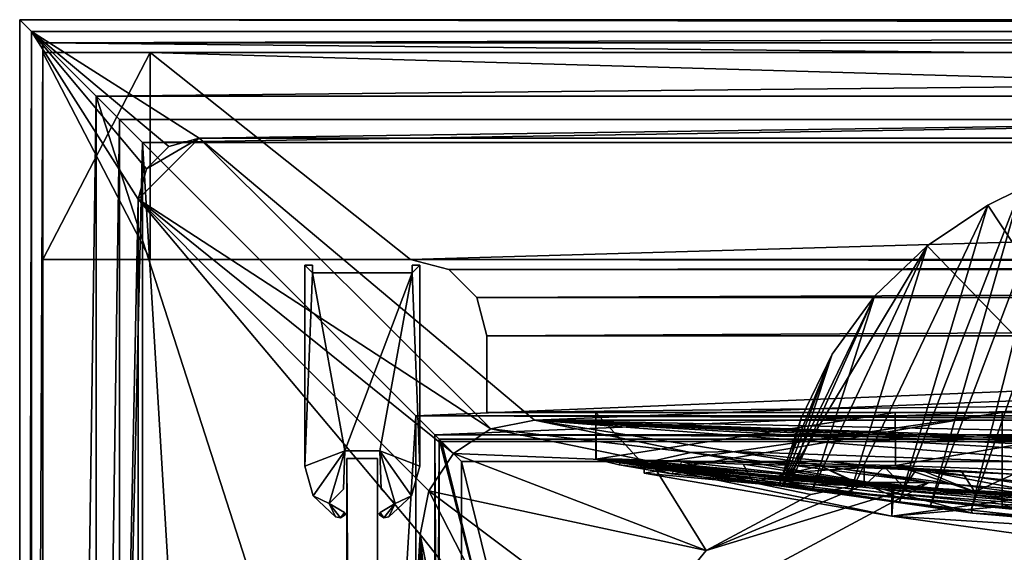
# Model space of a CAD drawing. Header units: metres. Extents: x -1004 to 0, y -708 to 0.
# Tile 9 of 123: x -1004 to -875, y -70 to 0. Entities that reach past the tile are written whole.
import ezdxf

# ---------------------------------------------------------------- set-up
doc = ezdxf.new("R2010")
doc.units = ezdxf.units.M

msp = doc.modelspace()

# ---------------------------------------------------------------- linework, layer by layer
at = {"layer": 'top'}
for points in [[(-1001.0271, -31.297201, 176.059692), (-1001.0271, -31.297201, 2050.059814), (-1001.0271, -4.297202, 176.059692)], [(-1001.0271, -31.297201, 2050.059814), (-1001.0271, -4.297202, 2050.059814), (-1001.0271, -4.297202, 176.059692)], [(-987.0271, -31.297201, 176.059692), (-1001.0271, -31.297201, 176.059692), (-987.0271, -4.297202, 176.059692)], [(-1001.0271, -31.297201, 176.059692), (-1001.0271, -4.297202, 176.059692), (-987.0271, -4.297202, 176.059692)], [(-1001.0271, -31.297201, 2050.059814), (-987.0271, -31.297201, 2050.059814), (-1001.0271, -4.297202, 2050.059814)], [(-987.0271, -31.297201, 2050.059814), (-987.0271, -4.297202, 2050.059814), (-1001.0271, -4.297202, 2050.059814)], [(-987.0271, -4.297202, 176.059692), (-1001.0271, -4.297202, 2050.059814), (-987.0271, -4.297202, 2050.059814)], [(-987.0271, -4.297202, 176.059692), (-1001.0271, -4.297202, 176.059692), (-1001.0271, -4.297202, 2050.059814)], [(-987.0271, -31.297201, 176.059692), (-987.0271, -4.297202, 176.059692), (-987.0271, -31.297201, 163.059692)], [(-987.0271, -4.297202, 176.059692), (-987.0271, -4.297202, 163.059692), (-987.0271, -31.297201, 163.059692)], [(-987.0271, -4.297202, 2063.059814), (-987.0271, -4.297202, 2050.059814), (-987.0271, -31.297201, 2063.059814)], [(-987.0271, -4.297202, 2050.059814), (-987.0271, -31.297201, 2050.059814), (-987.0271, -31.297201, 2063.059814)], [(-17.027203, -4.297202, 163.059692), (-987.0271, -4.297202, 163.059692), (-17.027203, -4.297202, 176.059937)], [(-987.0271, -4.297202, 163.059692), (-987.0271, -4.297202, 176.059692), (-17.027203, -4.297202, 176.059937)], [(-17.027203, -4.297202, 176.059937), (-987.0271, -4.297202, 176.059692), (-987.0271, -4.297202, 2050.059814)], [(-987.0271, -4.297202, 2063.059814), (-17.027203, -4.297202, 2063.059814), (-987.0271, -4.297202, 2050.059814)], [(-17.027203, -4.297202, 2063.059814), (-17.027203, -4.297202, 2050.059814), (-987.0271, -4.297202, 2050.059814)], [(-987.0271, -4.297202, 2050.059814), (-17.027203, -4.297202, 2050.059814), (-17.027203, -4.297202, 176.059937)], [(-17.027203, -4.297202, 2063.059814), (-987.0271, -4.297202, 2063.059814), (-51.027081, -31.297201, 2063.059814)], [(-51.027081, -31.297201, 2063.059814), (-987.0271, -4.297202, 2063.059814), (-953.0271, -31.297201, 2063.059814)], [(-987.0271, -4.297202, 2063.059814), (-987.0271, -31.297201, 2063.059814), (-953.0271, -31.297201, 2063.059814)], [(-17.027203, -4.297202, 163.059692), (-953.0271, -31.297201, 163.059692), (-987.0271, -4.297202, 163.059692)], [(-953.0271, -31.297201, 163.059692), (-987.0271, -31.297201, 163.059692), (-987.0271, -4.297202, 163.059692)], [(-51.027081, -31.297201, 163.059692), (-953.0271, -31.297201, 163.059692), (-17.027203, -4.297202, 163.059692)], [(-873.298157, -64.734299, 858.985352), (-864.172729, -18.963947, 943.752136), (-879.784119, -64.044891, 864.022827)], [(-864.172729, -18.963947, 943.752136), (-868.808777, -20.343151, 944.182068), (-879.784119, -64.044891, 864.022827)], [(-879.784119, -64.044891, 864.022827), (-868.808777, -20.343151, 944.182068), (-885.108215, -63.441006, 870.284302)], [(-868.808777, -20.343151, 944.182068), (-873.299805, -22.107401, 944.727966), (-885.108215, -63.441006, 870.284302)], [(-885.108215, -63.441006, 870.284302), (-873.299805, -22.107401, 944.727966), (-889.155212, -62.957569, 877.454773)], [(-873.299805, -22.107401, 944.727966), (-877.610962, -24.242296, 945.388367), (-889.155212, -62.957569, 877.454773)], [(-849.757874, -66.343216, 961.043457), (-877.610962, -24.242296, 945.388367), (-873.299805, -22.107401, 944.727966)], [(-889.155212, -62.957569, 877.454773), (-877.610962, -24.242296, 945.388367), (-895.69989, -62.13575, 892.583069)], [(-877.610962, -24.242296, 945.388367), (-885.561096, -29.551813, 947.043762), (-895.69989, -62.13575, 892.583069)], [(-885.561096, -29.551813, 947.043762), (-877.610962, -24.242296, 945.388367), (-849.757874, -66.343216, 961.043457)], [(-892.411011, -36.100262, 949.125122), (-885.561096, -29.551813, 947.043762), (-904.400757, -60.912323, 957.496704)], [(-904.400757, -60.912323, 957.496704), (-885.561096, -29.551813, 947.043762), (-849.757874, -66.343216, 961.043457)], [(-895.69989, -62.13575, 892.583069), (-885.561096, -29.551813, 947.043762), (-900.546814, -61.494358, 908.345032)], [(-885.561096, -29.551813, 947.043762), (-892.411011, -36.100262, 949.125122), (-900.546814, -61.494358, 908.345032)], [(-987.0271, -31.297201, 2050.059814), (-1001.0271, -31.297201, 2050.059814), (-987.0271, -31.297201, 176.059692)], [(-1001.0271, -31.297201, 2050.059814), (-1001.0271, -31.297201, 176.059692), (-987.0271, -31.297201, 176.059692)], [(-987.0271, -31.297201, 163.059692), (-953.0271, -31.297201, 163.059692), (-987.0271, -31.297201, 176.059692)], [(-953.0271, -31.297201, 163.059692), (-953.0271, -31.297201, 2063.059814), (-987.0271, -31.297201, 176.059692)], [(-987.0271, -31.297201, 176.059692), (-953.0271, -31.297201, 2063.059814), (-987.0271, -31.297201, 2050.059814)], [(-953.0271, -31.297201, 2063.059814), (-987.0271, -31.297201, 2063.059814), (-987.0271, -31.297201, 2050.059814)], [(-51.027081, -31.297201, 2063.059814), (-953.0271, -31.297201, 2063.059814), (-56.027115, -32.636967, 2063.059814)], [(-953.0271, -31.297201, 2063.059814), (-948.0271, -32.636948, 2063.059814), (-56.027115, -32.636967, 2063.059814)], [(-953.0271, -31.297201, 163.059692), (-51.027081, -31.297201, 163.059692), (-948.0271, -32.636948, 163.059692)], [(-948.0271, -32.636948, 163.059692), (-948.0271, -32.636948, 2063.059814), (-953.0271, -31.297201, 163.059692)], [(-948.0271, -32.636948, 2063.059814), (-953.0271, -31.297201, 2063.059814), (-953.0271, -31.297201, 163.059692)], [(-51.027081, -31.297201, 163.059692), (-56.027115, -32.636967, 163.059692), (-948.0271, -32.636948, 163.059692)], [(-56.027115, -32.636967, 2063.059814), (-948.0271, -32.636948, 2063.059814), (-944.366821, -36.297203, 2063.059814)], [(-948.0271, -32.636948, 163.059692), (-56.027115, -32.636967, 163.059692), (-944.366821, -36.297203, 163.059692)], [(-944.366821, -36.297203, 163.059692), (-944.366821, -36.297203, 2063.059814), (-948.0271, -32.636948, 163.059692)], [(-944.366821, -36.297203, 2063.059814), (-948.0271, -32.636948, 2063.059814), (-948.0271, -32.636948, 163.059692)], [(-56.027115, -32.636967, 2063.059814), (-944.366821, -36.297203, 2063.059814), (-59.687374, -36.297272, 2063.059814)], [(-56.027115, -32.636967, 163.059692), (-59.687374, -36.297272, 163.059692), (-944.366821, -36.297203, 163.059692)], [(-944.366821, -36.297203, 2063.059814), (-943.0271, -41.297203, 2063.059814), (-59.687374, -36.297272, 2063.059814)], [(-944.366821, -36.297203, 163.059692), (-59.687374, -36.297272, 163.059692), (-943.0271, -41.297203, 163.059692)], [(-943.0271, -41.297203, 163.059692), (-943.0271, -41.297203, 2063.059814), (-944.366821, -36.297203, 163.059692)], [(-943.0271, -41.297203, 2063.059814), (-944.366821, -36.297203, 2063.059814), (-944.366821, -36.297203, 163.059692)], [(-59.687374, -36.297272, 2063.059814), (-943.0271, -41.297203, 2063.059814), (-61.027081, -41.297325, 2063.059814)], [(-59.687374, -36.297272, 163.059692), (-61.027081, -41.297325, 163.059692), (-943.0271, -41.297203, 163.059692)], [(-897.944397, -43.676777, 951.597351), (-892.411011, -36.100262, 949.125122), (-904.400757, -60.912323, 957.496704)], [(-900.546814, -61.494358, 908.345032), (-892.411011, -36.100262, 949.125122), (-903.635315, -61.066071, 924.550842)], [(-892.411011, -36.100262, 949.125122), (-897.944397, -43.676777, 951.597351), (-903.635315, -61.066071, 924.550842)], [(-943.0271, -41.297203, 2063.059814), (-943.0271, -51.297203, 2063.059814), (-61.027081, -41.297325, 2063.059814)], [(-943.0271, -41.297203, 163.059692), (-61.027081, -41.297325, 163.059692), (-943.0271, -51.297203, 163.059692)], [(-943.0271, -51.297203, 2063.059814), (-943.0271, -41.297203, 2063.059814), (-943.0271, -51.297203, 163.059692)], [(-943.0271, -41.297203, 2063.059814), (-943.0271, -41.297203, 163.059692), (-943.0271, -51.297203, 163.059692)], [(-61.027081, -41.297325, 2063.059814), (-943.0271, -51.297203, 2063.059814), (-61.026958, -51.297203, 2063.059814)], [(-61.027081, -41.297325, 163.059692), (-61.026958, -51.297203, 163.059692), (-943.0271, -51.297203, 163.059692)], [(-903.635315, -61.066071, 924.550842), (-897.944397, -43.676777, 951.597351), (-904.925537, -60.870346, 941.002136)], [(-897.944397, -43.676777, 951.597351), (-901.984375, -52.037292, 954.410278), (-904.925537, -60.870346, 941.002136)], [(-904.400757, -60.912323, 957.496704), (-901.984375, -52.037292, 954.410278), (-897.944397, -43.676777, 951.597351)], [(-61.026958, -51.297203, 163.059692), (-726.290894, -51.297203, 197.247162), (-943.0271, -51.297203, 163.059692)], [(-726.290894, -51.297203, 197.247162), (-767.234558, -51.297203, 193.941605), (-943.0271, -51.297203, 163.059692)], [(-943.0271, -51.297203, 163.059692), (-767.234558, -51.297203, 193.941605), (-808.307739, -51.297203, 193.41275)], [(-769.87146, -51.297203, 2037.609009), (-507.81012, -51.297203, 2032.241211), (-943.0271, -51.297203, 2063.059814)], [(-507.81012, -51.297203, 2032.241211), (-454.791016, -51.297203, 2034.755859), (-943.0271, -51.297203, 2063.059814)], [(-943.0271, -51.297203, 2063.059814), (-454.791016, -51.297203, 2034.755859), (-61.026958, -51.297203, 2063.059814)], [(-889.72876, -51.297203, 200.624969), (-928.818237, -51.297203, 208.08252), (-943.0271, -51.297203, 163.059692)], [(-928.818237, -51.297203, 208.08252), (-928.818237, -51.297203, 661.560181), (-943.0271, -51.297203, 163.059692)], [(-943.0271, -51.297203, 163.059692), (-928.818237, -51.297203, 661.560181), (-943.0271, -51.297203, 2063.059814)], [(-928.818237, -51.297203, 661.560181), (-928.818237, -51.297203, 2045.060181), (-943.0271, -51.297203, 2063.059814)], [(-943.0271, -51.297203, 2063.059814), (-928.818237, -51.297203, 2045.060181), (-875.736145, -51.297203, 2044.932495)], [(-875.736145, -51.297203, 2044.932495), (-822.706604, -51.297203, 2042.676025), (-943.0271, -51.297203, 2063.059814)], [(-822.706604, -51.297203, 2042.676025), (-769.87146, -51.297203, 2037.609009), (-943.0271, -51.297203, 2063.059814)], [(-808.307739, -51.297203, 193.41275), (-849.232544, -51.297203, 195.654984), (-943.0271, -51.297203, 163.059692)], [(-849.232544, -51.297203, 195.654984), (-889.72876, -51.297203, 200.624969), (-943.0271, -51.297203, 163.059692)], [(-928.818176, -57.399826, 2043.984253), (-922.563354, -58.146591, 2043.852417), (-928.818237, -51.297203, 2045.060181)], [(-922.563354, -58.146591, 2043.852417), (-875.736145, -51.297203, 2044.932495), (-928.818237, -51.297203, 2045.060181)], [(-928.818237, -57.399826, 661.560181), (-928.818237, -57.399822, 664.056396), (-928.818237, -51.297203, 661.560181)], [(-928.818237, -57.399822, 664.056396), (-928.818237, -57.399822, 906.059998), (-928.818237, -51.297203, 661.560181)], [(-928.818237, -51.297203, 661.560181), (-928.818237, -57.399822, 906.059998), (-928.818237, -57.399826, 1205.052368)], [(-928.818237, -57.399826, 1205.052368), (-928.818237, -57.399822, 1504.057007), (-928.818237, -51.297203, 661.560181)], [(-928.818237, -57.399822, 1504.057007), (-928.818237, -51.297203, 2045.060181), (-928.818237, -51.297203, 661.560181)], [(-928.818237, -57.399822, 1504.057007), (-928.818176, -57.399826, 1713.560913), (-928.818237, -51.297203, 2045.060181)], [(-928.818176, -57.399826, 1713.560913), (-928.818176, -57.399826, 1923.057129), (-928.818237, -51.297203, 2045.060181)], [(-928.818237, -51.297203, 2045.060181), (-928.818176, -57.399826, 1923.057129), (-928.818176, -57.399826, 2043.984253)], [(-928.818237, -57.399826, 661.560181), (-928.818237, -51.297203, 661.560181), (-928.75647, -57.377659, 658.491699)], [(-928.818237, -51.297203, 661.560181), (-928.818237, -51.297203, 208.08252), (-928.75647, -57.377659, 658.491699)], [(-928.75647, -57.377659, 658.491699), (-928.818237, -51.297203, 208.08252), (-928.818237, -57.399826, 210.359421)], [(-889.701172, -58.207253, 203.166687), (-928.818237, -57.399826, 210.359421), (-889.72876, -51.297203, 200.624969)], [(-889.72876, -51.297203, 200.624969), (-928.818237, -57.399826, 210.359421), (-928.818237, -51.297203, 208.08252)], [(-922.563354, -58.146591, 2043.852417), (-922.510376, -59.203945, 2043.666016), (-875.736145, -51.297203, 2044.932495)], [(-922.510376, -59.203945, 2043.666016), (-875.770142, -63.577286, 2042.766724), (-875.736145, -51.297203, 2044.932495)], [(-849.232544, -51.297203, 195.654984), (-889.701172, -58.207253, 203.166687), (-889.72876, -51.297203, 200.624969)], [(-848.972412, -59.678417, 198.694427), (-889.701172, -58.207253, 203.166687), (-849.232544, -51.297203, 195.654984)], [(-875.736145, -51.297203, 2044.932495), (-875.770142, -63.577286, 2042.766724), (-822.706604, -51.297203, 2042.676025)], [(-875.770142, -63.577286, 2042.766724), (-822.884949, -65.855408, 2040.114502), (-822.706604, -51.297203, 2042.676025)], [(-904.925537, -60.870346, 941.002136), (-901.984375, -52.037292, 954.410278), (-904.400757, -60.912323, 957.496704)], [(-928.818237, -57.399826, 661.560181), (-928.75647, -57.377659, 658.491699), (-879.612305, -64.45845, 664.056396)], [(-925.782715, -58.111343, 581.393372), (-928.75647, -57.377659, 658.491699), (-928.818237, -57.399826, 210.359421)], [(-928.818237, -57.399826, 1205.052368), (-892.282837, -61.211842, 1354.437866), (-928.818237, -57.399822, 1504.057007)], [(-892.282837, -61.211842, 1354.437866), (-892.748108, -60.84351, 1504.057007), (-928.818237, -57.399822, 1504.057007)], [(-928.818237, -57.399822, 1504.057007), (-892.748108, -60.84351, 1504.057007), (-928.818176, -57.399826, 1713.560913)], [(-928.818237, -57.399826, 1205.052368), (-928.818237, -57.399822, 906.059998), (-904.400757, -60.912323, 957.496704)], [(-904.400757, -60.912323, 957.496704), (-928.818237, -57.399822, 906.059998), (-904.925537, -60.870346, 941.002136)], [(-928.818237, -57.399822, 906.059998), (-903.635315, -61.066071, 924.550842), (-904.925537, -60.870346, 941.002136)], [(-879.612305, -64.45845, 664.056396), (-889.155212, -62.957569, 877.454773), (-928.818237, -57.399822, 664.056396)], [(-889.155212, -62.957569, 877.454773), (-895.69989, -62.13575, 892.583069), (-928.818237, -57.399822, 664.056396)], [(-928.818237, -57.399822, 664.056396), (-895.69989, -62.13575, 892.583069), (-928.818237, -57.399822, 906.059998)], [(-895.69989, -62.13575, 892.583069), (-900.546814, -61.494358, 908.345032), (-928.818237, -57.399822, 906.059998)], [(-928.818237, -57.399822, 906.059998), (-900.546814, -61.494358, 908.345032), (-903.635315, -61.066071, 924.550842)], [(-928.818237, -57.399822, 664.056396), (-928.818237, -57.399826, 661.560181), (-879.612305, -64.45845, 664.056396)], [(-888.980652, -62.49649, 1055.366943), (-891.032593, -61.791126, 1204.846802), (-928.818237, -57.399826, 1205.052368)], [(-891.032593, -61.791126, 1204.846802), (-892.282837, -61.211842, 1354.437866), (-928.818237, -57.399826, 1205.052368)], [(-888.980652, -62.49649, 1055.366943), (-928.818237, -57.399826, 1205.052368), (-904.400757, -60.912323, 957.496704)], [(-917.111816, -58.32679, 313.888092), (-928.818237, -57.399826, 210.359421), (-905.405518, -59.255028, 313.888092)], [(-905.405518, -59.255028, 313.888092), (-928.818237, -57.399826, 210.359421), (-889.701172, -58.207253, 203.166687)], [(-917.217651, -59.132698, 430.611664), (-925.782715, -58.111343, 581.393372), (-928.818237, -57.399826, 210.359421)], [(-917.111816, -58.32679, 313.888092), (-917.217651, -59.132698, 430.611664), (-928.818237, -57.399826, 210.359421)], [(-892.748108, -60.84351, 1504.057007), (-892.096436, -60.784241, 1713.591675), (-928.818176, -57.399826, 1713.560913)], [(-928.818176, -57.399826, 1713.560913), (-892.096436, -60.784241, 1713.591675), (-889.917969, -61.180286, 1922.083862)], [(-928.818176, -57.399826, 1713.560913), (-889.917969, -61.180286, 1922.083862), (-928.818176, -57.399826, 1923.057129)], [(-889.917969, -61.180286, 1922.083862), (-890.162598, -61.163029, 1923.057007), (-928.818176, -57.399826, 1923.057129)], [(-928.818176, -57.399826, 1923.057129), (-890.162598, -61.163029, 1923.057007), (-922.563354, -58.146591, 2043.852417)], [(-922.563354, -58.146591, 2043.852417), (-928.818176, -57.399826, 2043.984253), (-928.818176, -57.399826, 1923.057129)], [(-879.612305, -64.45845, 664.056396), (-928.75647, -57.377659, 658.491699), (-925.392151, -57.377384, 575.44281)], [(-925.392151, -57.377384, 575.44281), (-928.75647, -57.377659, 658.491699), (-925.782715, -58.111343, 581.393372)], [(-918.950439, -59.322605, 504.546387), (-925.392151, -57.377384, 575.44281), (-925.782715, -58.111343, 581.393372)], [(-879.612305, -64.45845, 664.056396), (-925.392151, -57.377384, 575.44281), (-895.616821, -60.177223, 492.31369)], [(-895.616821, -60.177223, 492.31369), (-925.392151, -57.377384, 575.44281), (-917.550232, -57.74371, 492.695984)], [(-917.550232, -57.74371, 492.695984), (-925.392151, -57.377384, 575.44281), (-918.950439, -59.322605, 504.546387)], [(-908.276062, -60.391346, 428.134735), (-917.550232, -57.74371, 492.695984), (-918.950439, -59.322605, 504.546387)], [(-917.550232, -57.74371, 492.695984), (-909.555603, -58.031464, 435.999786), (-895.616821, -60.177223, 492.31369)], [(-909.555603, -58.031464, 435.999786), (-917.550232, -57.74371, 492.695984), (-908.276062, -60.391346, 428.134735)], [(-918.950439, -59.322605, 504.546387), (-925.782715, -58.111343, 581.393372), (-917.217651, -59.132698, 430.611664)], [(-890.162598, -61.163029, 1923.057007), (-890.162598, -64.841545, 1923.057007), (-922.563354, -58.146591, 2043.852417)], [(-890.162598, -64.841545, 1923.057007), (-922.510376, -59.203945, 2043.666016), (-922.563354, -58.146591, 2043.852417)], [(-908.276062, -60.391346, 428.134735), (-918.950439, -59.322605, 504.546387), (-917.217651, -59.132698, 430.611664)], [(-917.217651, -59.132698, 430.611664), (-917.111816, -58.32679, 313.888092), (-893.785645, -60.889786, 352.349091)], [(-908.276062, -60.391346, 428.134735), (-917.217651, -59.132698, 430.611664), (-893.785645, -60.889786, 352.349091)], [(-893.785645, -60.889786, 352.349091), (-917.111816, -58.32679, 313.888092), (-905.405518, -59.255028, 313.888092)], [(-909.555603, -58.031464, 435.999786), (-899.457703, -58.245583, 379.639557), (-895.616821, -60.177223, 492.31369)], [(-899.457703, -58.245583, 379.639557), (-909.555603, -58.031464, 435.999786), (-908.276062, -60.391346, 428.134735)], [(-899.457703, -58.245583, 379.639557), (-908.276062, -60.391346, 428.134735), (-893.785645, -60.889786, 352.349091)], [(-889.701172, -58.207253, 203.166687), (-879.34314, -61.651741, 329.337921), (-905.405518, -59.255028, 313.888092)], [(-895.616821, -60.177223, 492.31369), (-899.457703, -58.245583, 379.639557), (-862.400635, -63.296169, 492.175079)], [(-899.457703, -58.245583, 379.639557), (-874.23175, -59.340397, 325.937317), (-862.400635, -63.296169, 492.175079)], [(-899.457703, -58.245583, 379.639557), (-893.785645, -58.31049, 352.349091), (-874.23175, -59.340397, 325.937317)], [(-893.785645, -58.31049, 352.349091), (-899.457703, -58.245583, 379.639557), (-893.785645, -60.889786, 352.349091)], [(-893.785645, -58.31049, 352.349091), (-891.125916, -58.392181, 344.320496), (-874.23175, -59.340397, 325.937317)], [(-891.125916, -58.392181, 344.320496), (-893.785645, -58.31049, 352.349091), (-893.785645, -60.889786, 352.349091)], [(-888.577454, -61.107552, 339.578827), (-891.125916, -58.392181, 344.320496), (-893.785645, -60.889786, 352.349091)], [(-874.23175, -59.340397, 325.937317), (-891.125916, -58.392181, 344.320496), (-886.844666, -58.598423, 337.040466)], [(-886.844666, -58.598423, 337.040466), (-891.125916, -58.392181, 344.320496), (-888.577454, -61.107552, 339.578827)], [(-848.972412, -59.678417, 198.694427), (-853.577881, -63.410149, 320.85907), (-889.701172, -58.207253, 203.166687)], [(-853.577881, -63.410149, 320.85907), (-867.20166, -62.439396, 322.848114), (-889.701172, -58.207253, 203.166687)], [(-889.701172, -58.207253, 203.166687), (-867.20166, -62.439396, 322.848114), (-879.34314, -61.651741, 329.337921)], [(-879.34314, -61.651741, 329.337921), (-886.844666, -58.598423, 337.040466), (-888.577454, -61.107552, 339.578827)], [(-886.844666, -58.598423, 337.040466), (-881.124451, -58.918594, 330.816284), (-874.23175, -59.340397, 325.937317)], [(-879.34314, -61.651741, 329.337921), (-881.124451, -58.918594, 330.816284), (-886.844666, -58.598423, 337.040466)], [(-874.23175, -59.340397, 325.937317), (-881.124451, -58.918594, 330.816284), (-879.34314, -61.651741, 329.337921)], [(-875.770142, -63.577286, 2042.766724), (-922.510376, -59.203945, 2043.666016), (-890.162598, -64.841545, 1923.057007)], [(-879.34314, -61.651741, 329.337921), (-888.577454, -61.107552, 339.578827), (-905.405518, -59.255028, 313.888092)], [(-905.405518, -59.255028, 313.888092), (-888.577454, -61.107552, 339.578827), (-893.785645, -60.889786, 352.349091)], [(-840.086914, -66.730057, 578.020935), (-879.612305, -64.45845, 664.056396), (-895.616821, -60.177223, 492.31369)], [(-895.616821, -60.177223, 492.31369), (-862.400635, -63.296169, 492.175079), (-840.086914, -66.730057, 578.020935)], [(-867.20166, -62.439396, 322.848114), (-874.23175, -59.340397, 325.937317), (-879.34314, -61.651741, 329.337921)], [(-904.400757, -60.912323, 957.496704), (-849.757874, -66.343216, 961.043457), (-888.980652, -62.49649, 1055.366943)], [(-892.096436, -60.784241, 1713.591675), (-892.748108, -60.84351, 1504.057007), (-856.504944, -62.984676, 1504.057129)], [(-856.504944, -62.984676, 1504.057129), (-892.748108, -60.84351, 1504.057007), (-855.558472, -63.659142, 1354.35791)], [(-892.748108, -60.84351, 1504.057007), (-892.282837, -61.211842, 1354.437866), (-855.558472, -63.659142, 1354.35791)], [(-855.558472, -63.659142, 1354.35791), (-892.282837, -61.211842, 1354.437866), (-853.018921, -64.679634, 1204.7146)], [(-892.282837, -61.211842, 1354.437866), (-891.032593, -61.791126, 1204.846802), (-853.018921, -64.679634, 1204.7146)], [(-892.096436, -60.784241, 1713.591675), (-871.535095, -62.258232, 1845.764404), (-889.917969, -61.180286, 1922.083862)], [(-855.187927, -62.820137, 1713.624878), (-854.650574, -62.902309, 1769.086914), (-892.096436, -60.784241, 1713.591675)], [(-854.650574, -62.902309, 1769.086914), (-871.535095, -62.258232, 1845.764404), (-892.096436, -60.784241, 1713.591675)], [(-855.187927, -62.820137, 1713.624878), (-892.096436, -60.784241, 1713.591675), (-856.504944, -62.984676, 1504.057129)], [(-890.162598, -61.163029, 1923.057007), (-889.917969, -61.180286, 1922.083862), (-890.162598, -64.841545, 1923.057007)], [(-889.917969, -61.180286, 1922.083862), (-871.535095, -62.258232, 1845.764404), (-890.162598, -64.841545, 1923.057007)], [(-848.852234, -65.8731, 1055.248657), (-891.032593, -61.791126, 1204.846802), (-888.980652, -62.49649, 1055.366943)], [(-853.018921, -64.679634, 1204.7146), (-891.032593, -61.791126, 1204.846802), (-848.852234, -65.8731, 1055.248657)], [(-890.162598, -64.841545, 1923.057007), (-871.535095, -62.258232, 1845.764404), (-863.986145, -68.469063, 1812.364502)], [(-885.108215, -63.441006, 870.284302), (-889.155212, -62.957569, 877.454773), (-879.612305, -64.45845, 664.056396)], [(-849.757874, -66.343216, 961.043457), (-848.852234, -65.8731, 1055.248657), (-888.980652, -62.49649, 1055.366943)], [(-875.770142, -63.577286, 2042.766724), (-890.162598, -64.841545, 1923.057007), (-858.828674, -66.788475, 1923.057007)], [(-879.784119, -64.044891, 864.022827), (-885.108215, -63.441006, 870.284302), (-879.612305, -64.45845, 664.056396)], [(-873.298157, -64.734299, 858.985352), (-879.784119, -64.044891, 864.022827), (-879.612305, -64.45845, 664.056396)], [(-822.884949, -65.855408, 2040.114502), (-875.770142, -63.577286, 2042.766724), (-858.828674, -66.788475, 1923.057007)], [(-858.828674, -66.788475, 1923.057007), (-890.162598, -64.841545, 1923.057007), (-863.986145, -68.469063, 1812.364502)], [(-829.86145, -68.811707, 664.056396), (-837.016846, -67.946159, 784.95929), (-879.612305, -64.45845, 664.056396)], [(-837.016846, -67.946159, 784.95929), (-865.922913, -65.457809, 855.379517), (-879.612305, -64.45845, 664.056396)], [(-879.612305, -64.45845, 664.056396), (-865.922913, -65.457809, 855.379517), (-873.298157, -64.734299, 858.985352)], [(-829.86145, -68.811707, 664.056396), (-879.612305, -64.45845, 664.056396), (-840.086914, -66.730057, 578.020935)]]:
    msp.add_3dface(points, dxfattribs=at)
at = {"layer": 'top012'}
for points in [[(-957.316162, -57.310383, 2060.887695), (-957.316162, -57.310383, 163.887741), (-961.316162, -57.310383, 2060.887695)], [(-957.316162, -57.310383, 163.887741), (-961.316162, -57.310383, 163.887741), (-961.316162, -57.310383, 2060.887695)], [(-957.316162, -57.310383, 163.887741), (-957.316162, -650.310364, 163.887741), (-961.316162, -57.310383, 163.887741)], [(-957.316162, -650.310364, 163.887741), (-961.316162, -650.310364, 163.887741), (-961.316162, -57.310383, 163.887741)], [(-957.316162, -57.310383, 2060.887695), (-961.316162, -57.310383, 2060.887695), (-957.316162, -650.310364, 2060.887695)], [(-961.316162, -57.310383, 2060.887695), (-961.316162, -650.310364, 2060.887695), (-957.316162, -650.310364, 2060.887695)], [(-961.316162, -57.310383, 2060.887695), (-961.316162, -57.310383, 163.887741), (-961.316162, -650.310364, 2060.887695)], [(-961.316162, -57.310383, 163.887741), (-961.316162, -650.310364, 163.887741), (-961.316162, -650.310364, 2060.887695)], [(-957.316162, -650.310364, 2060.887695), (-957.316162, -650.310364, 163.887741), (-957.316162, -57.310383, 2060.887695)], [(-957.316162, -650.310364, 163.887741), (-957.316162, -57.310383, 163.887741), (-957.316162, -57.310383, 2060.887695)]]:
    msp.add_3dface(points, dxfattribs=at)
at = {"layer": 'top01234'}
for points in [[(-966.816162, -32.053898, 2062.387695), (-966.816162, -58.299854, 2062.387695), (-965.816162, -33.053898, 2062.387695)], [(-965.816162, -33.053898, 2062.387695), (-965.816162, -32.053898, 2062.387695), (-966.816162, -32.053898, 2062.387695)], [(-965.816162, -32.053898, 2062.387695), (-965.816162, -32.053898, 162.387741), (-966.816162, -32.053898, 2062.387695)], [(-965.816162, -32.053898, 162.387741), (-966.816162, -32.053898, 162.387741), (-966.816162, -32.053898, 2062.387695)], [(-966.816162, -32.053898, 2062.387695), (-966.816162, -32.053898, 162.387741), (-966.816162, -58.299854, 2062.387695)], [(-966.816162, -32.053898, 162.387741), (-966.816162, -58.299854, 162.387711), (-966.816162, -58.299854, 2062.387695)], [(-966.816162, -58.299854, 162.387711), (-966.816162, -32.053898, 162.387741), (-965.816162, -33.053898, 162.387726)], [(-965.816162, -33.053898, 162.387726), (-966.816162, -32.053898, 162.387741), (-965.816162, -32.053898, 162.387741)], [(-965.816162, -33.053898, 2062.387695), (-965.816162, -33.053898, 162.387726), (-965.816162, -32.053898, 2062.387695)], [(-965.816162, -33.053898, 162.387726), (-965.816162, -32.053898, 162.387741), (-965.816162, -32.053898, 2062.387695)], [(-952.816162, -32.053898, 2062.387695), (-952.816162, -33.053898, 2062.387695), (-951.816162, -32.053898, 2062.387695)], [(-952.816162, -33.053898, 2062.387695), (-951.816162, -58.299854, 2062.387695), (-951.816162, -32.053898, 2062.387695)], [(-951.816162, -32.053898, 2062.387695), (-951.816162, -32.053898, 162.387741), (-952.816162, -32.053898, 2062.387695)], [(-951.816162, -32.053898, 162.387741), (-952.816162, -32.053898, 162.387741), (-952.816162, -32.053898, 2062.387695)], [(-952.816162, -32.053898, 2062.387695), (-952.816162, -32.053898, 162.387741), (-952.816162, -33.053898, 2062.387695)], [(-952.816162, -32.053898, 162.387741), (-952.816162, -33.053898, 162.387726), (-952.816162, -33.053898, 2062.387695)], [(-952.816162, -32.053898, 162.387741), (-951.816162, -32.053898, 162.387741), (-952.816162, -33.053898, 162.387726)], [(-951.816162, -32.053898, 162.387741), (-951.816162, -58.299854, 162.387711), (-952.816162, -33.053898, 162.387726)], [(-951.816162, -32.053898, 162.387741), (-951.816162, -32.053898, 2062.387695), (-951.816162, -58.299854, 162.387711)], [(-951.816162, -32.053898, 2062.387695), (-951.816162, -58.299854, 2062.387695), (-951.816162, -58.299854, 162.387711)], [(-966.816162, -58.299854, 2062.387695), (-961.609314, -56.310383, 2062.387695), (-965.816162, -33.053898, 2062.387695)], [(-961.609314, -56.310383, 162.387711), (-966.816162, -58.299854, 162.387711), (-965.816162, -33.053898, 162.387726)], [(-965.816162, -33.053898, 2062.387695), (-961.609314, -56.310383, 2062.387695), (-952.816162, -33.053898, 2062.387695)], [(-952.816162, -33.053898, 2062.387695), (-952.816162, -33.053898, 162.387726), (-965.816162, -33.053898, 2062.387695)], [(-952.816162, -33.053898, 162.387726), (-965.816162, -33.053898, 162.387726), (-965.816162, -33.053898, 2062.387695)], [(-961.609314, -56.310383, 162.387711), (-965.816162, -33.053898, 162.387726), (-952.816162, -33.053898, 162.387726)], [(-961.609314, -56.310383, 2062.387695), (-957.02301, -56.310383, 2062.387695), (-952.816162, -33.053898, 2062.387695)], [(-957.02301, -56.310383, 162.387711), (-961.609314, -56.310383, 162.387711), (-952.816162, -33.053898, 162.387726)], [(-952.816162, -33.053898, 2062.387695), (-957.02301, -56.310383, 2062.387695), (-951.816162, -58.299854, 2062.387695)], [(-952.816162, -33.053898, 162.387726), (-951.816162, -58.299854, 162.387711), (-957.02301, -56.310383, 162.387711)], [(-966.816162, -58.299854, 2062.387695), (-965.732239, -62.176498, 2062.387695), (-961.609314, -56.310383, 2062.387695)], [(-961.609314, -56.310383, 162.387711), (-965.732239, -62.176498, 162.387711), (-966.816162, -58.299854, 162.387711)], [(-965.732239, -62.176498, 2062.387695), (-963.630432, -63.161507, 2062.387695), (-961.609314, -56.310383, 2062.387695)], [(-963.630432, -63.161507, 162.387711), (-965.732239, -62.176498, 162.387711), (-961.609314, -56.310383, 162.387711)], [(-961.609314, -56.310383, 2062.387695), (-963.630432, -63.161507, 2062.387695), (-961.784058, -61.31517, 2062.387695)], [(-961.784058, -61.31517, 162.387711), (-963.630432, -63.161507, 162.387711), (-961.609314, -56.310383, 162.387711)], [(-961.609314, -56.310383, 162.387711), (-961.609314, -56.310383, 2062.387695), (-961.784058, -61.31517, 162.387711)], [(-961.609314, -56.310383, 2062.387695), (-961.784058, -61.31517, 2062.387695), (-961.784058, -61.31517, 162.387711)], [(-957.02301, -56.310383, 2062.387695), (-961.609314, -56.310383, 2062.387695), (-957.02301, -56.310383, 162.387711)], [(-961.609314, -56.310383, 2062.387695), (-961.609314, -56.310383, 162.387711), (-957.02301, -56.310383, 162.387711)], [(-957.02301, -56.310383, 2062.387695), (-952.900024, -62.176453, 2062.387695), (-951.816162, -58.299854, 2062.387695)], [(-956.848267, -61.31517, 2062.387695), (-955.001892, -63.161507, 2062.387695), (-957.02301, -56.310383, 2062.387695)], [(-955.001892, -63.161507, 2062.387695), (-952.900024, -62.176453, 2062.387695), (-957.02301, -56.310383, 2062.387695)], [(-956.848267, -61.31517, 162.387711), (-956.848267, -61.31517, 2062.387695), (-957.02301, -56.310383, 162.387711)], [(-956.848267, -61.31517, 2062.387695), (-957.02301, -56.310383, 2062.387695), (-957.02301, -56.310383, 162.387711)], [(-951.816162, -58.299854, 162.387711), (-952.900024, -62.176453, 162.387711), (-957.02301, -56.310383, 162.387711)], [(-957.02301, -56.310383, 162.387711), (-952.900024, -62.176453, 162.387711), (-955.001892, -63.161507, 162.387711)], [(-955.001892, -63.161507, 162.387711), (-956.848267, -61.31517, 162.387711), (-957.02301, -56.310383, 162.387711)], [(-965.732239, -62.176498, 2062.387695), (-966.816162, -58.299854, 2062.387695), (-965.732239, -62.176498, 162.387711)], [(-966.816162, -58.299854, 2062.387695), (-966.816162, -58.299854, 162.387711), (-965.732239, -62.176498, 162.387711)], [(-951.816162, -58.299854, 2062.387695), (-952.900024, -62.176453, 2062.387695), (-951.816162, -58.299854, 162.387711)], [(-952.900024, -62.176453, 2062.387695), (-952.900024, -62.176453, 162.387711), (-951.816162, -58.299854, 162.387711)], [(-961.784058, -61.31517, 162.387711), (-961.784058, -61.31517, 2062.387695), (-963.630432, -63.161507, 162.387711)], [(-961.784058, -61.31517, 2062.387695), (-963.630432, -63.161507, 2062.387695), (-963.630432, -63.161507, 162.387711)], [(-955.001892, -63.161507, 162.387711), (-955.001892, -63.161507, 2062.387695), (-956.848267, -61.31517, 162.387711)], [(-955.001892, -63.161507, 2062.387695), (-956.848267, -61.31517, 2062.387695), (-956.848267, -61.31517, 162.387711)], [(-965.732239, -62.176498, 2062.387695), (-962.804688, -64.93914, 2062.387695), (-963.630432, -63.161507, 2062.387695)], [(-962.804688, -64.93914, 2062.387695), (-965.732239, -62.176498, 2062.387695), (-962.804688, -64.93914, 162.387711)], [(-965.732239, -62.176498, 2062.387695), (-965.732239, -62.176498, 162.387711), (-962.804688, -64.93914, 162.387711)], [(-963.630432, -63.161507, 162.387711), (-962.804688, -64.93914, 162.387711), (-965.732239, -62.176498, 162.387711)], [(-955.001892, -63.161507, 2062.387695), (-955.827637, -64.93914, 2062.387695), (-952.900024, -62.176453, 2062.387695)], [(-952.900024, -62.176453, 2062.387695), (-955.827637, -64.93914, 2062.387695), (-952.900024, -62.176453, 162.387711)], [(-955.827637, -64.93914, 2062.387695), (-955.827637, -64.93914, 162.387711), (-952.900024, -62.176453, 162.387711)], [(-952.900024, -62.176453, 162.387711), (-955.827637, -64.93914, 162.387711), (-955.001892, -63.161507, 162.387711)], [(-962.804688, -64.93914, 2062.387695), (-962.136353, -65.031898, 2062.387695), (-963.630432, -63.161507, 2062.387695)], [(-963.630432, -63.161507, 2062.387695), (-962.136353, -65.031898, 2062.387695), (-961.644531, -64.368538, 2062.387695)], [(-963.630432, -63.161507, 2062.387695), (-961.644531, -64.368538, 2062.387695), (-963.630432, -63.161507, 162.387711)], [(-961.644531, -64.368538, 2062.387695), (-961.644531, -64.368538, 162.387711), (-963.630432, -63.161507, 162.387711)], [(-961.644531, -64.368538, 162.387711), (-962.136353, -65.031898, 162.387711), (-963.630432, -63.161507, 162.387711)], [(-962.136353, -65.031898, 162.387711), (-962.804688, -64.93914, 162.387711), (-963.630432, -63.161507, 162.387711)], [(-956.987793, -64.368538, 2062.387695), (-956.495911, -65.031906, 2062.387695), (-955.001892, -63.161507, 2062.387695)], [(-956.987793, -64.368538, 2062.387695), (-955.001892, -63.161507, 2062.387695), (-956.987793, -64.368538, 162.387711)], [(-955.001892, -63.161507, 2062.387695), (-955.001892, -63.161507, 162.387711), (-956.987793, -64.368538, 162.387711)], [(-955.001892, -63.161507, 162.387711), (-956.495911, -65.031906, 162.387711), (-956.987793, -64.368538, 162.387711)], [(-956.495911, -65.031906, 2062.387695), (-955.827637, -64.93914, 2062.387695), (-955.001892, -63.161507, 2062.387695)], [(-955.001892, -63.161507, 162.387711), (-955.827637, -64.93914, 162.387711), (-956.495911, -65.031906, 162.387711)], [(-962.136353, -65.031898, 2062.387695), (-962.804688, -64.93914, 2062.387695), (-962.136353, -65.031898, 162.387711)], [(-962.804688, -64.93914, 2062.387695), (-962.804688, -64.93914, 162.387711), (-962.136353, -65.031898, 162.387711)], [(-962.136353, -65.031898, 2062.387695), (-961.560303, -64.680595, 2062.387695), (-961.644531, -64.368538, 2062.387695)], [(-961.560303, -64.680595, 162.387711), (-962.136353, -65.031898, 162.387711), (-961.644531, -64.368538, 162.387711)], [(-961.560303, -64.680595, 2062.387695), (-962.136353, -65.031898, 2062.387695), (-961.560303, -64.680595, 162.387711)], [(-962.136353, -65.031898, 2062.387695), (-962.136353, -65.031898, 162.387711), (-961.560303, -64.680595, 162.387711)], [(-961.644531, -64.368538, 2062.387695), (-961.560303, -64.680595, 2062.387695), (-961.523315, -64.503204, 2062.387695)], [(-961.644531, -64.368538, 2062.387695), (-961.523315, -64.503204, 2062.387695), (-961.644531, -64.368538, 162.387711)], [(-961.523315, -64.503204, 2062.387695), (-961.523315, -64.503204, 162.387711), (-961.644531, -64.368538, 162.387711)], [(-961.523315, -64.503204, 162.387711), (-961.560303, -64.680595, 162.387711), (-961.644531, -64.368538, 162.387711)], [(-961.523315, -64.503204, 2062.387695), (-961.560303, -64.680595, 2062.387695), (-961.523315, -64.503204, 162.387711)], [(-961.560303, -64.680595, 2062.387695), (-961.560303, -64.680595, 162.387711), (-961.523315, -64.503204, 162.387711)], [(-957.109009, -64.503204, 2062.387695), (-957.072021, -64.680595, 2062.387695), (-956.987793, -64.368538, 2062.387695)], [(-957.109009, -64.503204, 2062.387695), (-956.987793, -64.368538, 2062.387695), (-957.109009, -64.503204, 162.387711)], [(-956.987793, -64.368538, 2062.387695), (-956.987793, -64.368538, 162.387711), (-957.109009, -64.503204, 162.387711)], [(-956.987793, -64.368538, 162.387711), (-957.072021, -64.680595, 162.387711), (-957.109009, -64.503204, 162.387711)], [(-957.072021, -64.680595, 2062.387695), (-957.109009, -64.503204, 2062.387695), (-957.072021, -64.680595, 162.387711)], [(-957.109009, -64.503204, 2062.387695), (-957.109009, -64.503204, 162.387711), (-957.072021, -64.680595, 162.387711)], [(-957.072021, -64.680595, 2062.387695), (-956.495911, -65.031906, 2062.387695), (-956.987793, -64.368538, 2062.387695)], [(-956.495911, -65.031906, 162.387711), (-957.072021, -64.680595, 162.387711), (-956.987793, -64.368538, 162.387711)], [(-956.495911, -65.031906, 2062.387695), (-957.072021, -64.680595, 2062.387695), (-956.495911, -65.031906, 162.387711)], [(-957.072021, -64.680595, 2062.387695), (-957.072021, -64.680595, 162.387711), (-956.495911, -65.031906, 162.387711)], [(-955.827637, -64.93914, 2062.387695), (-956.495911, -65.031906, 2062.387695), (-955.827637, -64.93914, 162.387711)], [(-956.495911, -65.031906, 2062.387695), (-956.495911, -65.031906, 162.387711), (-955.827637, -64.93914, 162.387711)]]:
    msp.add_3dface(points, dxfattribs=at)
at = {"layer": 'top0123410'}
for points in [[(-1004.024658, -704.0271, 2050.999756), (-1004.024658, -0.027127, 2050.999756), (-988.024658, -16.027126, 2050.999756)], [(-1004.024658, -0.027127, 2050.999756), (-0.024684, -0.027127, 2050.999756), (-988.024658, -16.027126, 2050.999756)], [(-1004.024658, -704.0271, 2110.919678), (-1001.024658, -3.027127, 2110.919678), (-1004.024658, -0.027127, 2110.919678)], [(-1001.024658, -3.027127, 2110.919678), (-0.024684, -0.027127, 2110.919678), (-1004.024658, -0.027127, 2110.919678)], [(-1004.024658, -704.0271, 2110.919678), (-1004.024658, -0.027127, 2110.919678), (-1004.024658, -704.0271, 2050.999756)], [(-1004.024658, -0.027127, 2110.919678), (-1004.024658, -0.027127, 2050.999756), (-1004.024658, -704.0271, 2050.999756)], [(-0.024684, -0.027127, 2110.919678), (-0.024684, -0.027127, 2050.999756), (-1004.024658, -0.027127, 2110.919678)], [(-0.024684, -0.027127, 2050.999756), (-1004.024658, -0.027127, 2050.999756), (-1004.024658, -0.027127, 2110.919678)], [(-1001.024658, -3.027127, 2110.919678), (-3.024684, -3.027127, 2110.919678), (-0.024684, -0.027127, 2110.919678)], [(-988.024658, -16.027126, 2050.999756), (-0.024684, -0.027127, 2050.999756), (-16.024683, -16.027126, 2050.999756)], [(-1001.024658, -701.0271, 2110.919678), (-1001.024658, -3.027127, 2110.919678), (-1004.024658, -704.0271, 2110.919678)], [(-1001.024658, -701.0271, 2053.855713), (-991.024658, -13.027127, 2053.855713), (-1001.024658, -3.027127, 2053.855713)], [(-991.024658, -13.027127, 2053.855713), (-13.024684, -13.027127, 2053.855713), (-1001.024658, -3.027127, 2053.855713)], [(-1001.024658, -3.027127, 2053.855713), (-13.024684, -13.027127, 2053.855713), (-3.024684, -3.027127, 2053.855713)], [(-1001.024658, -3.027127, 2110.919678), (-1001.024658, -3.027127, 2053.855713), (-3.024684, -3.027127, 2110.919678)], [(-1001.024658, -3.027127, 2053.855713), (-3.024684, -3.027127, 2053.855713), (-3.024684, -3.027127, 2110.919678)], [(-1001.024658, -701.0271, 2053.855713), (-1001.024658, -3.027127, 2053.855713), (-1001.024658, -701.0271, 2110.919678)], [(-1001.024658, -3.027127, 2053.855713), (-1001.024658, -3.027127, 2110.919678), (-1001.024658, -701.0271, 2110.919678)], [(-991.024658, -691.0271, 2053.855713), (-991.024658, -13.027127, 2053.855713), (-1001.024658, -701.0271, 2053.855713)], [(-991.024658, -13.027127, 2065.279785), (-952.32666, -51.725147, 2065.279785), (-13.024684, -13.027127, 2065.279785)], [(-991.024658, -13.027127, 2065.279785), (-991.024658, -691.0271, 2065.279785), (-952.32666, -51.725147, 2065.279785)], [(-13.024684, -13.027127, 2065.279785), (-13.024684, -13.027127, 2053.855713), (-991.024658, -13.027127, 2065.279785)], [(-13.024684, -13.027127, 2053.855713), (-991.024658, -13.027127, 2053.855713), (-991.024658, -13.027127, 2065.279785)], [(-991.024658, -691.0271, 2065.279785), (-991.024658, -13.027127, 2065.279785), (-991.024658, -691.0271, 2053.855713)], [(-991.024658, -13.027127, 2065.279785), (-991.024658, -13.027127, 2053.855713), (-991.024658, -691.0271, 2053.855713)], [(-952.32666, -51.725147, 2065.279785), (-51.722702, -51.725147, 2065.279785), (-13.024684, -13.027127, 2065.279785)], [(-1004.024658, -704.0271, 2050.999756), (-988.024658, -16.027126, 2050.999756), (-988.024658, -688.0271, 2050.999756)], [(-988.024658, -688.0271, 2050.999756), (-988.024658, -16.027126, 2050.999756), (-988.024658, -688.0271, 2063.023682)], [(-988.024658, -16.027126, 2050.999756), (-988.024658, -16.027126, 2063.023682), (-988.024658, -688.0271, 2063.023682)], [(-16.024683, -16.027126, 2050.999756), (-16.024683, -16.027126, 2063.023682), (-988.024658, -16.027126, 2050.999756)], [(-16.024683, -16.027126, 2063.023682), (-988.024658, -16.027126, 2063.023682), (-988.024658, -16.027126, 2050.999756)], [(-988.024658, -688.0271, 2063.023682), (-988.024658, -16.027126, 2063.023682), (-949.855835, -649.662598, 2063.023682)], [(-949.855835, -649.662598, 2063.023682), (-988.024658, -16.027126, 2063.023682), (-949.855835, -54.196003, 2063.023682)], [(-988.024658, -16.027126, 2063.023682), (-16.024683, -16.027126, 2063.023682), (-949.855835, -54.196003, 2063.023682)], [(-949.855835, -54.196003, 2063.023682), (-16.024683, -16.027126, 2063.023682), (-54.193558, -54.196003, 2063.023682)], [(-991.024658, -691.0271, 2065.279785), (-952.32666, -651.754395, 2065.279785), (-952.32666, -51.725147, 2065.279785)], [(-949.265869, -54.785912, 2076.154297), (-952.32666, -51.725147, 2065.279785), (-952.32666, -651.754395, 2065.279785)], [(-51.722702, -51.725147, 2065.279785), (-952.32666, -51.725147, 2065.279785), (-54.78347, -54.785912, 2076.154297)], [(-952.32666, -51.725147, 2065.279785), (-949.265869, -54.785912, 2076.154297), (-54.78347, -54.785912, 2076.154297)], [(-949.265869, -644.735474, 2076.154297), (-949.265869, -54.785912, 2076.154297), (-952.32666, -651.754395, 2065.279785)], [(-946.368103, -57.683689, 2075.415039), (-949.855835, -54.196003, 2063.023682), (-57.681248, -57.683689, 2075.415039)], [(-949.855835, -54.196003, 2063.023682), (-54.193558, -54.196003, 2063.023682), (-57.681248, -57.683689, 2075.415039)], [(-946.368103, -57.683689, 2075.415039), (-946.368103, -641.664001, 2075.415039), (-949.855835, -54.196003, 2063.023682)], [(-946.368103, -641.664001, 2075.415039), (-949.855835, -649.662598, 2063.023682), (-949.855835, -54.196003, 2063.023682)], [(-949.265869, -54.785912, 2076.154297), (-949.265869, -644.735474, 2076.154297), (-942.551392, -80.844574, 2094.340576)], [(-942.551392, -80.844574, 2094.340576), (-948.983276, -55.06852, 2077.158447), (-949.265869, -54.785912, 2076.154297)], [(-54.78347, -54.785912, 2076.154297), (-949.265869, -54.785912, 2076.154297), (-948.983276, -55.06852, 2077.158447)], [(-948.983276, -55.06852, 2077.158447), (-55.070724, -55.06852, 2077.158447), (-54.78347, -54.785912, 2076.154297)], [(-948.983276, -55.06852, 2077.158447), (-942.551392, -80.844574, 2094.340576), (-55.070724, -55.06852, 2077.158447)], [(-942.551392, -80.844574, 2094.340576), (-61.497997, -80.844612, 2094.340576), (-55.070724, -55.06852, 2077.158447)], [(-946.368103, -641.664001, 2075.415039), (-946.368103, -57.683689, 2075.415039), (-939.832214, -84.262329, 2093.132324)], [(-946.368103, -57.683689, 2075.415039), (-57.681248, -57.683689, 2075.415039), (-939.832214, -84.262329, 2093.132324)], [(-57.681248, -57.683689, 2075.415039), (-64.764374, -86.017784, 2094.30249), (-939.832214, -84.262329, 2093.132324)]]:
    msp.add_3dface(points, dxfattribs=at)
at = {"layer": 'top0123459'}
for points in [[(0, 0), (-994.049377, -10), (-1004.049377, 0)], [(-994.049377, -10), (-1004.049377, -704.05426), (-1004.049377, 0)], [(-1002.522156, -1.527202, 175), (-1.527202, -1.527202, 175), (-1004.049377, 0)], [(-1.527202, -1.527202, 175), (0, 0), (-1004.049377, 0)], [(-1004.049377, 0), (-1004.049377, -704.05426), (-1002.522156, -1.527202, 175)], [(-10, -10), (-994.049377, -10), (0, 0)], [(-1004.049377, -704.05426), (-1002.522156, -702.527039, 175), (-1002.522156, -1.527202, 175)], [(-987.495483, -19.467501, 175), (-984.581848, -16.553865, 175), (-1002.522156, -1.527202, 175)], [(-984.581848, -16.553865, 175), (-980.601746, -15.487401, 175), (-1002.522156, -1.527202, 175)], [(-1002.522156, -1.527202, 175), (-980.601746, -15.487401, 175), (-1.527202, -1.527202, 175)], [(-987.495483, -19.467501, 175), (-1002.522156, -1.527202, 175), (-988.561951, -23.447599, 175)], [(-1002.522156, -1.527202, 175), (-1002.522156, -702.527039, 175), (-988.561951, -23.447599, 175)], [(-980.601746, -15.487401, 175), (-23.447599, -15.487401, 175), (-1.527202, -1.527202, 175)], [(-994.049377, -10), (-994.049377, -694.05426), (-1004.049377, -704.05426)], [(-994.049377, -694.05426), (-994.049377, -10), (-994.049377, -694.05426, 90)], [(-994.049377, -10), (-994.049377, -10, 90), (-994.049377, -694.05426, 90)], [(-994.049377, -10, 90), (-994.049377, -10), (-10, -10, 90)], [(-994.049377, -10), (-10, -10), (-10, -10, 90)], [(-10, -10, 90), (-787.024658, -653.266907, 90), (-994.049377, -10, 90)], [(-787.024658, -653.266907, 90), (-994.049377, -694.05426, 90), (-994.049377, -10, 90)], [(-988.561951, -23.447599, 163.059708), (-942.537109, -53.434471, 163.059708), (-980.601746, -15.487401, 163.059708)], [(-987.495483, -19.467501, 163.059708), (-988.561951, -23.447599, 163.059708), (-980.601746, -15.487401, 163.059708)], [(-984.581848, -16.553865, 163.059708), (-987.495483, -19.467501, 163.059708), (-980.601746, -15.487401, 163.059708)], [(-984.581848, -16.553865, 163.059708), (-984.581848, -16.553865, 175), (-987.495483, -19.467501, 175)], [(-984.581848, -16.553865, 163.059708), (-987.495483, -19.467501, 175), (-987.495483, -19.467501, 163.059708)], [(-980.601746, -15.487401, 163.059708), (-980.601746, -15.487401, 175), (-984.581848, -16.553865, 163.059708)], [(-980.601746, -15.487401, 175), (-984.581848, -16.553865, 175), (-984.581848, -16.553865, 163.059708)], [(-942.537109, -53.434471, 163.059708), (-936.825439, -52.298347, 163.059708), (-980.601746, -15.487401, 163.059708)], [(-980.601746, -15.487401, 163.059708), (-936.825439, -52.298347, 163.059708), (-23.447599, -15.487401, 163.059708)], [(-980.601746, -15.487401, 163.059708), (-23.447599, -15.487401, 163.059708), (-980.601746, -15.487401, 175)], [(-23.447599, -15.487401, 163.059708), (-23.447599, -15.487401, 175), (-980.601746, -15.487401, 175)], [(-936.825439, -52.298347, 163.059708), (-67.223724, -52.298347, 163.059708), (-23.447599, -15.487401, 163.059708)], [(-987.495483, -19.467501, 175), (-988.561951, -23.447599, 175), (-987.495483, -19.467501, 163.059708)], [(-987.495483, -19.467501, 163.059708), (-988.561951, -23.447599, 175), (-988.561951, -23.447599, 163.059708)], [(-988.561951, -23.447599, 175), (-1002.522156, -702.527039, 175), (-988.561951, -680.606628, 175)], [(-950.614685, -61.512028, 163.059708), (-947.379272, -56.669888, 163.059708), (-988.561951, -23.447599, 163.059708)], [(-947.379272, -56.669888, 163.059708), (-942.537109, -53.434471, 163.059708), (-988.561951, -23.447599, 163.059708)], [(-950.614685, -61.512028, 163.059708), (-988.561951, -23.447599, 163.059708), (-951.750793, -67.223717, 163.059708)], [(-988.561951, -23.447599, 163.059708), (-988.561951, -680.606628, 163.059708), (-951.750793, -67.223717, 163.059708)], [(-988.561951, -23.447599, 163.059708), (-988.561951, -23.447599, 175), (-988.561951, -680.606628, 163.059708)], [(-988.561951, -23.447599, 175), (-988.561951, -680.606628, 175), (-988.561951, -680.606628, 163.059708)], [(-916.406555, -56.520439, 140.17128), (-936.825439, -52.298347, 163.059708), (-942.537109, -53.434471, 163.059708)], [(-911.050232, -56.371426, 140.171326), (-859.963867, -58.166534, 140.140015), (-936.825439, -52.298347, 163.059708)], [(-859.963867, -58.166534, 140.140015), (-808.86084, -59.722656, 140.112869), (-936.825439, -52.298347, 163.059708)], [(-936.825439, -52.298347, 163.059708), (-808.86084, -59.722656, 140.112869), (-757.743408, -61.039642, 140.08989)], [(-655.475037, -62.955688, 140.056442), (-604.328857, -63.554558, 140.04599), (-936.825439, -52.298347, 163.059708)], [(-604.328857, -63.554558, 140.04599), (-399.720367, -63.554554, 140.046005), (-936.825439, -52.298347, 163.059708)], [(-936.825439, -52.298347, 163.059708), (-399.720367, -63.554554, 140.046005), (-67.223724, -52.298347, 163.059708)], [(-655.475037, -62.955688, 140.056442), (-936.825439, -52.298347, 163.059708), (-706.614014, -62.117355, 140.071075)], [(-936.825439, -52.298347, 163.059708), (-757.743408, -61.039642, 140.08989), (-706.614014, -62.117355, 140.071075)], [(-916.406555, -56.520439, 140.17128), (-911.050232, -56.371426, 140.171326), (-936.825439, -52.298347, 163.059708)], [(-942.537109, -53.434471, 163.059708), (-947.379272, -56.669888, 163.059708), (-921.630859, -57.711502, 140.157898)], [(-921.630859, -57.711502, 140.157898), (-916.406555, -56.520439, 140.17128), (-942.537109, -53.434471, 163.059708)], [(-893.075745, -60.455746, 117.28286), (-916.406555, -56.520439, 140.17128), (-921.630859, -57.711502, 140.157898)], [(-885.274963, -60.444481, 117.283058), (-911.050232, -56.371426, 140.171326), (-916.406555, -56.520439, 140.17128)], [(-893.075745, -60.455746, 117.28286), (-885.274963, -60.444481, 117.283058), (-916.406555, -56.520439, 140.17128)], [(-885.274963, -60.444481, 117.283058), (-837.452393, -64.034714, 117.22039), (-911.050232, -56.371426, 140.171326)], [(-837.452393, -64.034714, 117.22039), (-859.963867, -58.166534, 140.140015), (-911.050232, -56.371426, 140.171326)], [(-914.407532, -69.326164, 117.128029), (-947.379272, -56.669888, 163.059708), (-950.614685, -61.512028, 163.059708)], [(-921.630859, -57.711502, 140.157898), (-947.379272, -56.669888, 163.059708), (-914.407532, -69.326164, 117.128029)], [(-900.724426, -61.988529, 117.256104), (-921.630859, -57.711502, 140.157898), (-914.407532, -69.326164, 117.128029)], [(-900.724426, -61.988529, 117.256104), (-893.075745, -60.455746, 117.28286), (-921.630859, -57.711502, 140.157898)], [(-951.750793, -67.223717, 163.059708), (-940.241028, -81.712097, 139.859299), (-950.614685, -61.512028, 163.059708)], [(-940.241028, -81.712097, 139.859299), (-924.242432, -81.338593, 116.91835), (-950.614685, -61.512028, 163.059708)], [(-950.614685, -61.512028, 163.059708), (-924.242432, -81.338593, 116.91835), (-914.407532, -69.326164, 117.128029)], [(-914.407532, -69.326164, 117.128029), (-924.242432, -81.338593, 116.91835), (-885.274963, -60.444481, 117.283058)], [(-885.274963, -60.444481, 117.283058), (-924.242432, -81.338593, 116.91835), (-837.452393, -64.034714, 117.22039)], [(-893.075745, -60.455746, 117.28286), (-914.407532, -69.326164, 117.128029), (-885.274963, -60.444481, 117.283058)], [(-893.075745, -60.455746, 117.28286), (-900.724426, -61.988529, 117.256104), (-914.407532, -69.326164, 117.128029)], [(-837.452393, -64.034714, 117.22039), (-928.731201, -96.200409, 116.658936), (-932.806335, -126.71492, 116.126305)], [(-837.452393, -64.034714, 117.22039), (-932.806335, -126.71492, 116.126305), (-789.596375, -67.146965, 117.166069)], [(-924.242432, -81.338593, 116.91835), (-928.731201, -96.200409, 116.658936), (-837.452393, -64.034714, 117.22039)], [(-951.750793, -67.223717, 163.059708), (-988.561951, -680.606628, 163.059708), (-951.750793, -636.830505, 163.059708)], [(-940.241028, -81.712097, 139.859299), (-951.750793, -67.223717, 163.059708), (-942.278564, -114.769562, 139.592987)], [(-951.750793, -67.223717, 163.059708), (-944.03949, -147.861404, 139.32608), (-942.278564, -114.769562, 139.592987)], [(-951.750793, -636.830505, 163.059708), (-948.306885, -280.47226, 138.254166), (-951.750793, -67.223717, 163.059708)], [(-948.306885, -280.47226, 138.254166), (-947.657288, -247.293076, 138.522614), (-951.750793, -67.223717, 163.059708)], [(-951.750793, -67.223717, 163.059708), (-947.657288, -247.293076, 138.522614), (-946.729309, -214.128189, 138.790802)], [(-944.03949, -147.861404, 139.32608), (-951.750793, -67.223717, 163.059708), (-945.523254, -180.98262, 139.058655)], [(-951.750793, -67.223717, 163.059708), (-946.729309, -214.128189, 138.790802), (-945.523254, -180.98262, 139.058655)], [(-932.806335, -126.71492, 116.126305), (-936.328247, -157.298203, 115.592468), (-789.596375, -67.146965, 117.166069)], [(-789.596375, -67.146965, 117.166069), (-936.328247, -157.298203, 115.592468), (-741.71167, -69.780937, 117.120087)]]:
    msp.add_3dface(points, dxfattribs=at)

doc.saveas('drawing.dxf')
